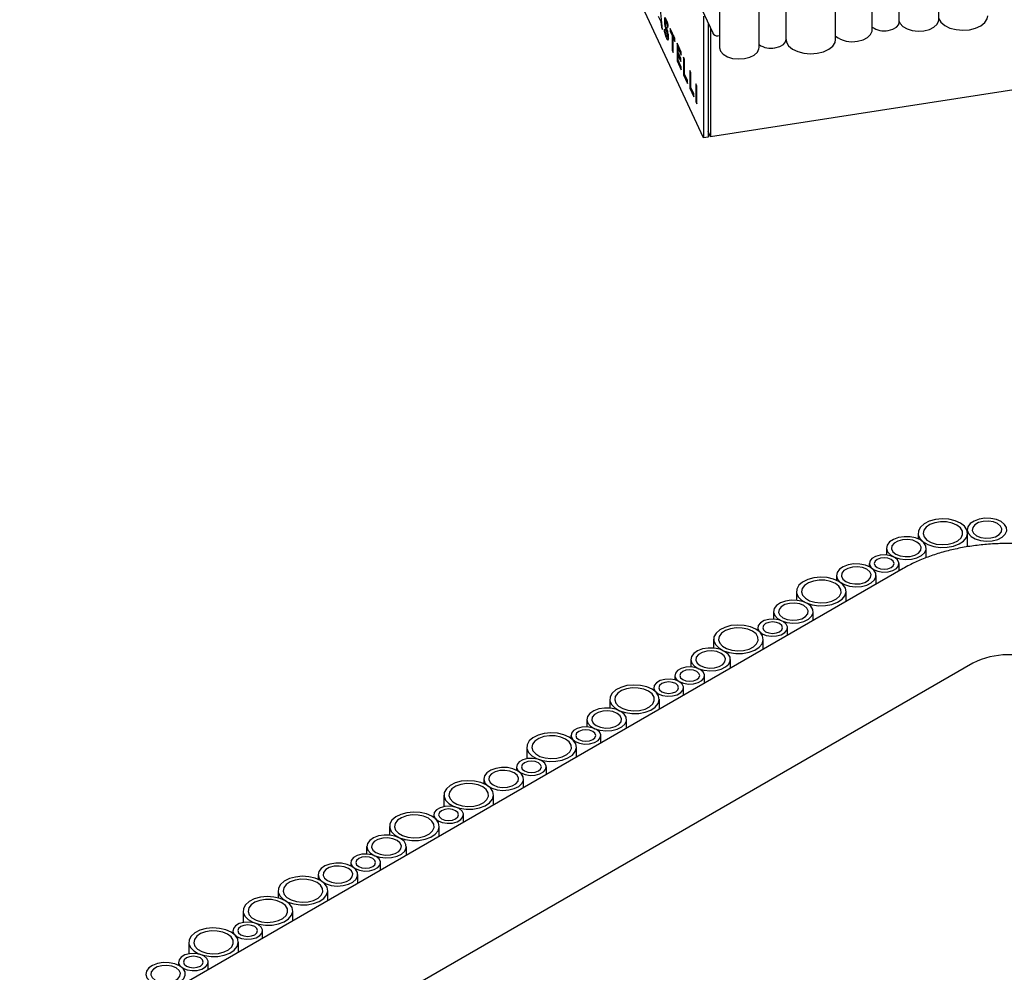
# Model space of a CAD drawing. Header units: millimetres. Extents: x -5210 to 2047, y -29 to 2841.
# Tile 15 of 28: x -1687 to -1488, y 1480 to 1672. Entities that reach past the tile are written whole.
import ezdxf

# ---------------------------------------------------------------- set-up
doc = ezdxf.new("R2010")
doc.units = ezdxf.units.MM
doc.header["$LTSCALE"] = 10

msp = doc.modelspace()

# ---------------------------------------------------------------- linework, layer by layer
for p, q in [((-1509.45, 1671.6), (-1509.45, 2357.5)), ((-1501.5, 1672.08), (-1501.5, 2357.97)), ((-1514.88, 1670.01), (-1514.88, 2355.9)), ((-1532.26, 1668.07), (-1532.26, 2353.97)), ((-1522.26, 1668.12), (-1522.26, 2354.01)), ((-1545.69, 2352.38), (-1545.69, 1666.48)), ((-1537.69, 1666.48), (-1537.69, 2352.38)), ((-1670, 1934.33), (-1547.04, 1669.42)), ((-1548.91, 1648.28), (-1667.39, 1903.54)), ((-1557.16, 1670.12), (-1557.65, 1674.8)), ((-1558.02, 1672.83), (-1557.49, 1671.7)), ((-1548.91, 1672.78), (-1548.91, 1648.28)), ((-1384.71, 1673.68), (-1547.46, 1648.5)), ((-1557.33, 1671.73), (-1557.49, 1671.7)), ((-1557.49, 1671.7), (-1557.38, 1670.6)), ((-1557.21, 1670.62), (-1557.38, 1670.6)), ((-1557.38, 1670.6), (-1557.16, 1670.12)), ((-1556.78, 1671.91), (-1556.78, 1671.9)), ((-1556.57, 1671.5), (-1556.57, 1671.51)), ((-1556.2, 1671.75), (-1556.56, 1671.7)), ((-1556.47, 1672.25), (-1556.49, 1671.95)), ((-1556.49, 1671.95), (-1556.49, 1671.94)), ((-1556.49, 1671.94), (-1556.48, 1671.71)), ((-1556.09, 1670.5), (-1555.98, 1670.76)), ((-1555.98, 1670.76), (-1555.98, 1670.78)), ((-1547.95, 1671.37), (-1547.95, 1648.43)), ((-1556.7, 1670.16), (-1556.83, 1669.95)), ((-1556.83, 1669.95), (-1556.83, 1669.93)), ((-1556.7, 1670.13), (-1556.7, 1670.16)), ((-1556.24, 1668.73), (-1555.88, 1668.78)), ((-1556.15, 1668.94), (-1556.15, 1668.93)), ((-1556.09, 1670.52), (-1556.09, 1670.5)), ((-1554.66, 1668.33), (-1555.59, 1670.33)), ((-1555.59, 1670.33), (-1555.59, 1669.71)), ((-1555.32, 1669.75), (-1555.59, 1669.71)), ((-1555.59, 1669.71), (-1555.23, 1668.94)), ((-1554.96, 1668.98), (-1555.23, 1668.94)), ((-1555.23, 1668.94), (-1555.23, 1665.97)), ((-1554.94, 1668.93), (-1554.94, 1668.5)), ((-1547.46, 1670.33), (-1547.46, 1648.5)), ((-1545.98, 1668.85), (-1545.69, 1668.89)), ((-1555.94, 1668.54), (-1555.94, 1668.55)), ((-1554.75, 1668.53), (-1555.02, 1668.49)), ((-1555.02, 1665.51), (-1555.02, 1668.49)), ((-1555.02, 1668.49), (-1554.66, 1667.72)), ((-1554.66, 1667.72), (-1554.66, 1668.33)), ((-1553.38, 1665.56), (-1554.22, 1667.39)), ((-1554.22, 1667.39), (-1554.22, 1663.8)), ((-1553.93, 1666.76), (-1553.93, 1666.36)), ((-1555.02, 1666), (-1555.23, 1665.97)), ((-1555.23, 1665.97), (-1555.02, 1665.51)), ((-1553.75, 1666.38), (-1554.01, 1666.34)), ((-1554.01, 1665.46), (-1554.01, 1666.34)), ((-1554.01, 1666.34), (-1553.38, 1664.97)), ((-1553.45, 1664.24), (-1554.01, 1665.46)), ((-1553.75, 1664.9), (-1554.01, 1664.86)), ((-1554.01, 1664.86), (-1553.45, 1663.64)), ((-1554.01, 1663.94), (-1554.01, 1664.86)), ((-1553.93, 1665.28), (-1553.93, 1664.87)), ((-1553.38, 1664.97), (-1553.38, 1665.56)), ((-1553.96, 1663.84), (-1554.22, 1663.8)), ((-1554.22, 1663.8), (-1553.37, 1661.96)), ((-1553.37, 1662.55), (-1554.01, 1663.94)), ((-1553.45, 1663.64), (-1553.45, 1664.24)), ((-1552.69, 1664.09), (-1552.9, 1664.55)), ((-1552.9, 1664.55), (-1552.9, 1660.96)), ((-1552.69, 1661.11), (-1552.69, 1664.09)), ((-1553.37, 1661.96), (-1553.37, 1662.55)), ((-1552.64, 1661), (-1552.9, 1660.96)), ((-1552.9, 1660.96), (-1552.1, 1659.23)), ((-1552.1, 1659.83), (-1552.69, 1661.11)), ((-1551.46, 1661.43), (-1551.66, 1661.88)), ((-1551.66, 1661.88), (-1551.66, 1658.29)), ((-1551.46, 1658.44), (-1551.46, 1661.43)), ((-1552.1, 1659.23), (-1552.1, 1659.83)), ((-1550.42, 1659.19), (-1550.42, 1655.6)), ((-1550.21, 1658.74), (-1550.42, 1659.19)), ((-1550.21, 1655.15), (-1550.21, 1658.74)), ((-1551.4, 1658.33), (-1551.66, 1658.29)), ((-1551.66, 1658.29), (-1550.86, 1656.56)), ((-1550.86, 1657.17), (-1551.46, 1658.44)), ((-1550.86, 1656.56), (-1550.86, 1657.17)), ((-1550.21, 1655.63), (-1550.42, 1655.6)), ((-1550.42, 1655.6), (-1550.21, 1655.15)), ((-1547.46, 1648.5), (-1547.95, 1649.54)), ((-1547.95, 1648.43), (-1548.91, 1648.28)), ((-1505.66, 1568.59), (-1505.66, 1567.47)), ((-1495.74, 1569.3), (-1495.74, 1569.12)), ((-1495.66, 1565.85), (-1495.66, 1568.59)), ((-1512.01, 1565.6), (-1512.01, 1564.2)), ((-1504.01, 1563.64), (-1504.01, 1565.6)), ((-1508.68, 1561.47), (-1855.16, 1361.45)), ((-1515.49, 1562.49), (-1515.49, 1561.83)), ((-1509.49, 1561), (-1509.49, 1562.49)), ((-1522.12, 1560.09), (-1522.12, 1559.14)), ((-1514.12, 1558.33), (-1514.12, 1560.09)), ((-1530.15, 1556.85), (-1530.15, 1555.07)), ((-1520.15, 1554.85), (-1520.15, 1556.85)), ((-1534.77, 1552.79), (-1534.77, 1551.28)), ((-1526.77, 1551.03), (-1526.77, 1552.79)), ((-1537.96, 1549.55), (-1537.96, 1549.02)), ((-1531.96, 1548.03), (-1531.96, 1549.55)), ((-1546.85, 1547.21), (-1546.85, 1545.43)), ((-1536.85, 1545.21), (-1536.85, 1547.21)), ((-1494.6, 1542.4), (-1840.8, 1342.54)), ((-1551.47, 1543.15), (-1551.47, 1541.64)), ((-1543.47, 1541.39), (-1543.47, 1543.15)), ((-1554.66, 1539.91), (-1554.66, 1539.04)), ((-1548.66, 1538.39), (-1548.66, 1539.91)), ((-1558.9, 1537.46), (-1558.9, 1536.93)), ((-1552.9, 1535.94), (-1552.9, 1537.46)), ((-1567.79, 1535.12), (-1567.79, 1533.34)), ((-1557.79, 1533.12), (-1557.79, 1535.12)), ((-1572.41, 1531.06), (-1572.41, 1529.55)), ((-1564.41, 1529.3), (-1564.41, 1531.06)), ((-1575.6, 1527.82), (-1575.6, 1527.29)), ((-1569.6, 1526.3), (-1569.6, 1527.82)), ((-1584.49, 1525.48), (-1584.49, 1523.14)), ((-1574.49, 1523.48), (-1574.49, 1525.48)), ((-1586.56, 1521.5), (-1586.56, 1520.83)), ((-1580.56, 1519.97), (-1580.56, 1521.5)), ((-1593.16, 1519.08), (-1593.16, 1518.13)), ((-1585.16, 1517.32), (-1585.16, 1519.08)), ((-1601.2, 1515.83), (-1601.2, 1513.5)), ((-1591.2, 1513.83), (-1591.2, 1515.83)), ((-1603.26, 1511.86), (-1603.26, 1511.32)), ((-1597.26, 1510.33), (-1597.26, 1511.86)), ((-1612.15, 1509.51), (-1612.15, 1507.73)), ((-1602.15, 1507.51), (-1602.15, 1509.51)), ((-1616.77, 1505.45), (-1616.77, 1503.94)), ((-1608.77, 1503.69), (-1608.77, 1505.45)), ((-1619.96, 1502.21), (-1619.96, 1501.55)), ((-1613.96, 1500.69), (-1613.96, 1502.21)), ((-1626.57, 1499.79), (-1626.57, 1498.85)), ((-1618.57, 1498.03), (-1618.57, 1499.79)), ((-1634.6, 1496.55), (-1634.6, 1495.1)), ((-1624.6, 1494.55), (-1624.6, 1496.55)), ((-1641.67, 1492.47), (-1641.67, 1490.14)), ((-1631.67, 1490.47), (-1631.67, 1492.47)), ((-1643.73, 1488.49), (-1643.73, 1487.96)), ((-1637.73, 1486.97), (-1637.73, 1488.49)), ((-1652.62, 1486.15), (-1652.62, 1483.81)), ((-1642.62, 1484.15), (-1642.62, 1486.15)), ((-1654.69, 1482.17), (-1654.69, 1481.5)), ((-1648.69, 1480.65), (-1648.69, 1482.17))]:
    msp.add_line(p, q)
at = {"flags": 128}
for points in [[(-1495.3, 1670.07), (-1494.05, 1670.38), (-1492.98, 1670.87), (-1492.19, 1671.5), (-1491.72, 1672.24), (-1491.6, 1672.86)], [(-1511.67, 1669.93), (-1510.73, 1670.18), (-1509.99, 1670.61), (-1509.55, 1671.15), (-1509.45, 1671.6)], [(-1509.45, 1671.72), (-1509.27, 1671.32), (-1508.72, 1670.71), (-1507.87, 1670.22), (-1506.82, 1669.9), (-1505.65, 1669.77), (-1504.46, 1669.85)], [(-1504.46, 1669.85), (-1503.37, 1670.13), (-1502.47, 1670.57), (-1501.83, 1671.16), (-1501.52, 1671.82), (-1501.5, 1672.08)], [(-1501.5, 1672.28), (-1501.06, 1671.56), (-1500.29, 1670.91), (-1499.25, 1670.41), (-1498, 1670.09), (-1496.66, 1669.97), (-1495.3, 1670.07)], [(-1517.85, 1667.78), (-1516.75, 1668.05), (-1515.85, 1668.5), (-1515.22, 1669.09), (-1514.91, 1669.75), (-1514.88, 1670.01)], [(-1534.49, 1666.4), (-1533.54, 1666.66), (-1532.8, 1667.08), (-1532.36, 1667.63), (-1532.26, 1668.07)], [(-1532.26, 1668.12), (-1532.17, 1667.56), (-1531.73, 1666.82), (-1530.95, 1666.17), (-1529.91, 1665.67), (-1528.67, 1665.35), (-1527.32, 1665.23), (-1525.97, 1665.33)], [(-1525.97, 1665.33), (-1524.71, 1665.63), (-1523.65, 1666.12), (-1522.85, 1666.76), (-1522.38, 1667.5), (-1522.26, 1668.12)], [(-1545.69, 1666.48), (-1545.69, 1666.39), (-1545.47, 1665.72), (-1544.91, 1665.11), (-1544.07, 1664.62), (-1543.02, 1664.3), (-1541.84, 1664.17), (-1540.66, 1664.25)], [(-1540.66, 1664.25), (-1539.57, 1664.53), (-1538.66, 1664.97), (-1538.03, 1665.56), (-1537.72, 1666.22), (-1537.69, 1666.48)], [(-1497.12, 1570.63), (-1498.21, 1571.11), (-1499.47, 1571.4), (-1500.83, 1571.48), (-1502.17, 1571.35), (-1503.4, 1571.01), (-1504.43, 1570.49), (-1505.17, 1569.83), (-1505.59, 1569.08), (-1505.63, 1568.3), (-1505.31, 1567.53), (-1504.64, 1566.85), (-1503.68, 1566.29), (-1502.49, 1565.91), (-1501.17, 1565.72), (-1499.81, 1565.75), (-1498.51, 1565.99), (-1497.37, 1566.42), (-1496.48, 1567.01), (-1495.89, 1567.72), (-1495.66, 1568.5), (-1495.8, 1569.28), (-1496.3, 1570.01), (-1497.12, 1570.63)], [(-1488.91, 1570.93), (-1489.87, 1571.34), (-1491, 1571.57), (-1492.19, 1571.6), (-1493.34, 1571.42), (-1494.35, 1571.05), (-1495.13, 1570.53), (-1495.61, 1569.9), (-1495.74, 1569.22), (-1495.52, 1568.54), (-1494.96, 1567.93), (-1494.12, 1567.44), (-1493.06, 1567.12), (-1491.89, 1566.99), (-1490.71, 1567.07), (-1489.61, 1567.35), (-1488.71, 1567.8), (-1488.08, 1568.38), (-1487.77, 1569.04), (-1487.81, 1569.73), (-1488.21, 1570.38), (-1488.91, 1570.93)], [(-1497.83, 1570.23), (-1498.79, 1570.64), (-1499.92, 1570.86), (-1501.11, 1570.89), (-1502.26, 1570.71), (-1503.27, 1570.34), (-1504.05, 1569.82), (-1504.52, 1569.19), (-1504.66, 1568.51), (-1504.43, 1567.83), (-1503.88, 1567.22), (-1503.03, 1566.74), (-1501.98, 1566.41), (-1500.81, 1566.29), (-1499.62, 1566.36), (-1498.53, 1566.64), (-1497.63, 1567.09), (-1496.99, 1567.67), (-1496.68, 1568.34), (-1496.73, 1569.02), (-1497.12, 1569.67), (-1497.83, 1570.23)], [(-1489.62, 1570.53), (-1490.47, 1570.87), (-1491.48, 1571.03), (-1492.52, 1570.97), (-1493.46, 1570.72), (-1494.2, 1570.3), (-1494.64, 1569.75), (-1494.73, 1569.15), (-1494.46, 1568.57), (-1493.86, 1568.08), (-1493.01, 1567.73), (-1492, 1567.58), (-1490.97, 1567.63), (-1490.02, 1567.88), (-1489.29, 1568.31), (-1488.84, 1568.85), (-1488.75, 1569.45), (-1489.02, 1570.03), (-1489.62, 1570.53)], [(-1505.18, 1567.23), (-1506.14, 1567.64), (-1507.27, 1567.87), (-1508.46, 1567.89), (-1509.61, 1567.71), (-1510.62, 1567.35), (-1511.4, 1566.83), (-1511.88, 1566.2), (-1512.01, 1565.51), (-1511.79, 1564.84), (-1511.23, 1564.23), (-1510.39, 1563.74), (-1509.33, 1563.42), (-1508.16, 1563.29), (-1506.98, 1563.37), (-1505.88, 1563.64), (-1504.98, 1564.09), (-1504.35, 1564.67), (-1504.04, 1565.34), (-1504.08, 1566.03), (-1504.48, 1566.68), (-1505.18, 1567.23)], [(-1505.89, 1566.82), (-1506.74, 1567.17), (-1507.75, 1567.32), (-1508.79, 1567.27), (-1509.73, 1567.02), (-1510.47, 1566.59), (-1510.91, 1566.05), (-1511, 1565.45), (-1510.73, 1564.87), (-1510.13, 1564.37), (-1509.28, 1564.03), (-1508.27, 1563.87), (-1507.24, 1563.93), (-1506.29, 1564.18), (-1505.55, 1564.6), (-1505.11, 1565.15), (-1505.02, 1565.75), (-1505.29, 1566.33), (-1505.89, 1566.82)], [(-1510.36, 1563.71), (-1511.22, 1564.06), (-1512.22, 1564.22), (-1513.26, 1564.16), (-1514.21, 1563.91), (-1514.94, 1563.48), (-1515.38, 1562.94), (-1515.47, 1562.34), (-1515.2, 1561.76), (-1514.61, 1561.27), (-1513.75, 1560.92), (-1512.75, 1560.76), (-1511.71, 1560.82), (-1510.76, 1561.07), (-1510.03, 1561.5), (-1509.59, 1562.04), (-1509.5, 1562.64), (-1509.77, 1563.22), (-1510.36, 1563.71)], [(-1511.07, 1563.31), (-1511.72, 1563.56), (-1512.49, 1563.64), (-1513.25, 1563.56), (-1513.9, 1563.31), (-1514.33, 1562.93), (-1514.49, 1562.49), (-1514.33, 1562.05), (-1513.9, 1561.67), (-1513.25, 1561.42), (-1512.49, 1561.34), (-1511.72, 1561.42), (-1511.07, 1561.67), (-1510.64, 1562.05), (-1510.49, 1562.49), (-1510.64, 1562.93), (-1511.07, 1563.31)], [(-1515.29, 1561.72), (-1516.25, 1562.13), (-1517.37, 1562.36), (-1518.57, 1562.39), (-1519.72, 1562.21), (-1520.73, 1561.84), (-1521.51, 1561.32), (-1521.98, 1560.69), (-1522.12, 1560), (-1521.89, 1559.33), (-1521.34, 1558.72), (-1520.49, 1558.23), (-1519.44, 1557.91), (-1518.27, 1557.78), (-1517.08, 1557.86), (-1515.99, 1558.14), (-1515.09, 1558.58), (-1514.45, 1559.17), (-1514.14, 1559.83), (-1514.19, 1560.52), (-1514.58, 1561.17), (-1515.29, 1561.72)], [(-1516, 1561.32), (-1516.85, 1561.66), (-1517.86, 1561.82), (-1518.89, 1561.76), (-1519.84, 1561.51), (-1520.58, 1561.08), (-1521.02, 1560.54), (-1521.11, 1559.94), (-1520.84, 1559.36), (-1520.24, 1558.87), (-1519.39, 1558.52), (-1518.38, 1558.37), (-1517.34, 1558.42), (-1516.4, 1558.67), (-1515.66, 1559.1), (-1515.22, 1559.64), (-1515.13, 1560.24), (-1515.4, 1560.82), (-1516, 1561.32)], [(-1521.61, 1558.89), (-1522.7, 1559.36), (-1523.97, 1559.65), (-1525.32, 1559.73), (-1526.66, 1559.6), (-1527.89, 1559.26), (-1528.92, 1558.75), (-1529.67, 1558.09), (-1530.08, 1557.34), (-1530.12, 1556.55), (-1529.8, 1555.79), (-1529.13, 1555.1), (-1528.17, 1554.55), (-1526.98, 1554.16), (-1525.66, 1553.98), (-1524.3, 1554), (-1523, 1554.24), (-1521.86, 1554.67), (-1520.97, 1555.27), (-1520.38, 1555.97), (-1520.15, 1556.75), (-1520.29, 1557.53), (-1520.79, 1558.26), (-1521.61, 1558.89)], [(-1522.32, 1558.48), (-1523.28, 1558.89), (-1524.41, 1559.12), (-1525.6, 1559.14), (-1526.75, 1558.96), (-1527.76, 1558.6), (-1528.54, 1558.08), (-1529.01, 1557.45), (-1529.15, 1556.76), (-1528.93, 1556.09), (-1528.37, 1555.48), (-1527.53, 1554.99), (-1526.47, 1554.67), (-1525.3, 1554.54), (-1524.11, 1554.62), (-1523.02, 1554.89), (-1522.12, 1555.34), (-1521.48, 1555.92), (-1521.18, 1556.59), (-1521.22, 1557.28), (-1521.61, 1557.93), (-1522.32, 1558.48)], [(-1527.94, 1554.42), (-1528.9, 1554.83), (-1530.02, 1555.06), (-1531.22, 1555.08), (-1532.37, 1554.91), (-1533.38, 1554.54), (-1534.15, 1554.02), (-1534.63, 1553.39), (-1534.76, 1552.7), (-1534.54, 1552.03), (-1533.99, 1551.42), (-1533.14, 1550.93), (-1532.09, 1550.61), (-1530.92, 1550.48), (-1529.73, 1550.56), (-1528.64, 1550.83), (-1527.74, 1551.28), (-1527.1, 1551.87), (-1526.79, 1552.53), (-1526.84, 1553.22), (-1527.23, 1553.87), (-1527.94, 1554.42)], [(-1528.65, 1554.01), (-1529.5, 1554.36), (-1530.51, 1554.51), (-1531.54, 1554.46), (-1532.49, 1554.21), (-1533.22, 1553.78), (-1533.67, 1553.24), (-1533.76, 1552.64), (-1533.49, 1552.06), (-1532.89, 1551.56), (-1532.04, 1551.22), (-1531.03, 1551.06), (-1529.99, 1551.12), (-1529.05, 1551.37), (-1528.31, 1551.8), (-1527.87, 1552.34), (-1527.78, 1552.94), (-1528.05, 1553.52), (-1528.65, 1554.01)], [(-1538.32, 1549.25), (-1539.4, 1549.72), (-1540.67, 1550.01), (-1542.02, 1550.09), (-1543.36, 1549.96), (-1544.59, 1549.62), (-1545.62, 1549.1), (-1546.37, 1548.45), (-1546.78, 1547.7), (-1546.82, 1546.91), (-1546.5, 1546.15), (-1545.83, 1545.46), (-1544.87, 1544.91), (-1543.69, 1544.52), (-1542.36, 1544.34), (-1541, 1544.36), (-1539.7, 1544.6), (-1538.56, 1545.03), (-1537.67, 1545.62), (-1537.09, 1546.33), (-1536.85, 1547.11), (-1536.99, 1547.89), (-1537.49, 1548.62), (-1538.32, 1549.25)], [(-1532.84, 1550.78), (-1533.69, 1551.12), (-1534.7, 1551.28), (-1535.74, 1551.23), (-1536.68, 1550.97), (-1537.42, 1550.55), (-1537.86, 1550), (-1537.95, 1549.4), (-1537.68, 1548.82), (-1537.08, 1548.33), (-1536.23, 1547.98), (-1535.22, 1547.83), (-1534.18, 1547.88), (-1533.24, 1548.13), (-1532.5, 1548.56), (-1532.06, 1549.1), (-1531.97, 1549.7), (-1532.24, 1550.28), (-1532.84, 1550.78)], [(-1533.55, 1550.37), (-1534.19, 1550.62), (-1534.96, 1550.71), (-1535.72, 1550.62), (-1536.37, 1550.37), (-1536.81, 1549.99), (-1536.96, 1549.55), (-1536.81, 1549.11), (-1536.37, 1548.74), (-1535.72, 1548.49), (-1534.96, 1548.4), (-1534.19, 1548.49), (-1533.55, 1548.74), (-1533.11, 1549.11), (-1532.96, 1549.55), (-1533.11, 1549.99), (-1533.55, 1550.37)], [(-1539.02, 1548.84), (-1539.98, 1549.25), (-1541.11, 1549.48), (-1542.3, 1549.5), (-1543.45, 1549.32), (-1544.46, 1548.96), (-1545.24, 1548.44), (-1545.71, 1547.8), (-1545.85, 1547.12), (-1545.63, 1546.44), (-1545.07, 1545.84), (-1544.23, 1545.35), (-1543.17, 1545.03), (-1542, 1544.9), (-1540.82, 1544.98), (-1539.72, 1545.25), (-1538.82, 1545.7), (-1538.18, 1546.28), (-1537.88, 1546.95), (-1537.92, 1547.64), (-1538.31, 1548.29), (-1539.02, 1548.84)], [(-1544.64, 1544.78), (-1545.6, 1545.19), (-1546.72, 1545.42), (-1547.92, 1545.44), (-1549.07, 1545.26), (-1550.08, 1544.9), (-1550.86, 1544.38), (-1551.33, 1543.75), (-1551.47, 1543.06), (-1551.24, 1542.39), (-1550.69, 1541.78), (-1549.84, 1541.29), (-1548.79, 1540.97), (-1547.62, 1540.84), (-1546.43, 1540.92), (-1545.34, 1541.19), (-1544.44, 1541.64), (-1543.8, 1542.22), (-1543.49, 1542.89), (-1543.54, 1543.58), (-1543.93, 1544.23), (-1544.64, 1544.78)], [(-1545.35, 1544.37), (-1546.2, 1544.72), (-1547.21, 1544.87), (-1548.24, 1544.82), (-1549.19, 1544.57), (-1549.93, 1544.14), (-1550.37, 1543.6), (-1550.46, 1543), (-1550.19, 1542.42), (-1549.59, 1541.92), (-1548.74, 1541.58), (-1547.73, 1541.42), (-1546.69, 1541.47), (-1545.75, 1541.73), (-1545.01, 1542.15), (-1544.57, 1542.7), (-1544.48, 1543.3), (-1544.75, 1543.88), (-1545.35, 1544.37)], [(-1549.54, 1541.14), (-1550.39, 1541.48), (-1551.4, 1541.64), (-1552.44, 1541.58), (-1553.38, 1541.33), (-1554.12, 1540.9), (-1554.56, 1540.36), (-1554.65, 1539.76), (-1554.38, 1539.18), (-1553.78, 1538.69), (-1552.93, 1538.34), (-1551.92, 1538.19), (-1550.88, 1538.24), (-1549.94, 1538.49), (-1549.2, 1538.92), (-1548.76, 1539.46), (-1548.67, 1540.06), (-1548.94, 1540.64), (-1549.54, 1541.14)], [(-1550.25, 1540.73), (-1550.89, 1540.98), (-1551.66, 1541.07), (-1552.43, 1540.98), (-1553.07, 1540.73), (-1553.51, 1540.35), (-1553.66, 1539.91), (-1553.51, 1539.47), (-1553.07, 1539.09), (-1552.43, 1538.84), (-1551.66, 1538.76), (-1550.89, 1538.84), (-1550.25, 1539.09), (-1549.81, 1539.47), (-1549.66, 1539.91), (-1549.81, 1540.35), (-1550.25, 1540.73)], [(-1559.26, 1537.16), (-1560.34, 1537.63), (-1561.61, 1537.92), (-1562.96, 1538), (-1564.31, 1537.87), (-1565.54, 1537.53), (-1566.56, 1537.01), (-1567.31, 1536.36), (-1567.72, 1535.61), (-1567.77, 1534.82), (-1567.45, 1534.06), (-1566.78, 1533.37), (-1565.82, 1532.82), (-1564.63, 1532.43), (-1563.31, 1532.25), (-1561.94, 1532.27), (-1560.65, 1532.51), (-1559.51, 1532.94), (-1558.61, 1533.53), (-1558.03, 1534.24), (-1557.8, 1535.02), (-1557.94, 1535.8), (-1558.44, 1536.53), (-1559.26, 1537.16)], [(-1553.78, 1538.69), (-1554.63, 1539.03), (-1555.64, 1539.19), (-1556.68, 1539.13), (-1557.62, 1538.88), (-1558.36, 1538.46), (-1558.8, 1537.91), (-1558.89, 1537.31), (-1558.62, 1536.73), (-1558.02, 1536.24), (-1557.17, 1535.89), (-1556.16, 1535.74), (-1555.13, 1535.79), (-1554.18, 1536.04), (-1553.45, 1536.47), (-1553, 1537.01), (-1552.91, 1537.61), (-1553.18, 1538.19), (-1553.78, 1538.69)], [(-1554.49, 1538.28), (-1555.14, 1538.53), (-1555.9, 1538.62), (-1556.67, 1538.53), (-1557.32, 1538.28), (-1557.75, 1537.9), (-1557.9, 1537.46), (-1557.75, 1537.02), (-1557.32, 1536.65), (-1556.67, 1536.4), (-1555.9, 1536.31), (-1555.14, 1536.4), (-1554.49, 1536.65), (-1554.05, 1537.02), (-1553.9, 1537.46), (-1554.05, 1537.9), (-1554.49, 1538.28)], [(-1559.97, 1536.75), (-1560.93, 1537.16), (-1562.05, 1537.39), (-1563.24, 1537.41), (-1564.39, 1537.23), (-1565.4, 1536.87), (-1566.18, 1536.35), (-1566.66, 1535.71), (-1566.79, 1535.03), (-1566.57, 1534.35), (-1566.01, 1533.75), (-1565.17, 1533.26), (-1564.12, 1532.94), (-1562.94, 1532.81), (-1561.76, 1532.89), (-1560.67, 1533.16), (-1559.76, 1533.61), (-1559.13, 1534.19), (-1558.82, 1534.86), (-1558.86, 1535.55), (-1559.26, 1536.2), (-1559.97, 1536.75)], [(-1565.58, 1532.69), (-1566.54, 1533.1), (-1567.67, 1533.33), (-1568.86, 1533.35), (-1570.01, 1533.17), (-1571.02, 1532.81), (-1571.8, 1532.29), (-1572.28, 1531.65), (-1572.41, 1530.97), (-1572.19, 1530.29), (-1571.63, 1529.69), (-1570.79, 1529.2), (-1569.73, 1528.88), (-1568.56, 1528.75), (-1567.38, 1528.83), (-1566.28, 1529.1), (-1565.38, 1529.55), (-1564.75, 1530.13), (-1564.44, 1530.8), (-1564.48, 1531.49), (-1564.88, 1532.14), (-1565.58, 1532.69)], [(-1566.29, 1532.28), (-1567.14, 1532.63), (-1568.15, 1532.78), (-1569.19, 1532.73), (-1570.13, 1532.48), (-1570.87, 1532.05), (-1571.31, 1531.51), (-1571.4, 1530.91), (-1571.13, 1530.33), (-1570.53, 1529.83), (-1569.68, 1529.49), (-1568.67, 1529.33), (-1567.64, 1529.38), (-1566.69, 1529.64), (-1565.95, 1530.06), (-1565.51, 1530.61), (-1565.42, 1531.21), (-1565.69, 1531.79), (-1566.29, 1532.28)], [(-1575.96, 1527.52), (-1577.04, 1527.99), (-1578.31, 1528.28), (-1579.67, 1528.36), (-1581.01, 1528.23), (-1582.24, 1527.89), (-1583.26, 1527.37), (-1584.01, 1526.72), (-1584.42, 1525.97), (-1584.47, 1525.18), (-1584.15, 1524.42), (-1583.48, 1523.73), (-1582.52, 1523.18), (-1581.33, 1522.79), (-1580.01, 1522.6), (-1578.65, 1522.63), (-1577.35, 1522.87), (-1576.21, 1523.3), (-1575.31, 1523.89), (-1574.73, 1524.6), (-1574.5, 1525.38), (-1574.64, 1526.16), (-1575.14, 1526.89), (-1575.96, 1527.52)], [(-1576.67, 1527.11), (-1577.63, 1527.52), (-1578.75, 1527.74), (-1579.94, 1527.77), (-1581.09, 1527.59), (-1582.1, 1527.23), (-1582.88, 1526.7), (-1583.36, 1526.07), (-1583.49, 1525.39), (-1583.27, 1524.71), (-1582.71, 1524.1), (-1581.87, 1523.62), (-1580.82, 1523.3), (-1579.64, 1523.17), (-1578.46, 1523.24), (-1577.37, 1523.52), (-1576.46, 1523.97), (-1575.83, 1524.55), (-1575.52, 1525.22), (-1575.56, 1525.9), (-1575.96, 1526.55), (-1576.67, 1527.11)], [(-1570.48, 1529.05), (-1571.34, 1529.39), (-1572.34, 1529.55), (-1573.38, 1529.49), (-1574.32, 1529.24), (-1575.06, 1528.81), (-1575.5, 1528.27), (-1575.59, 1527.67), (-1575.32, 1527.09), (-1574.72, 1526.6), (-1573.87, 1526.25), (-1572.86, 1526.1), (-1571.83, 1526.15), (-1570.88, 1526.4), (-1570.15, 1526.83), (-1569.71, 1527.37), (-1569.61, 1527.97), (-1569.88, 1528.55), (-1570.48, 1529.05)], [(-1571.19, 1528.64), (-1571.84, 1528.89), (-1572.6, 1528.98), (-1573.37, 1528.89), (-1574.02, 1528.64), (-1574.45, 1528.26), (-1574.6, 1527.82), (-1574.45, 1527.38), (-1574.02, 1527), (-1573.37, 1526.75), (-1572.6, 1526.67), (-1571.84, 1526.75), (-1571.19, 1527), (-1570.76, 1527.38), (-1570.6, 1527.82), (-1570.76, 1528.26), (-1571.19, 1528.64)], [(-1581.44, 1522.72), (-1582.29, 1523.07), (-1583.3, 1523.22), (-1584.33, 1523.17), (-1585.28, 1522.92), (-1586.02, 1522.49), (-1586.46, 1521.95), (-1586.55, 1521.35), (-1586.28, 1520.77), (-1585.68, 1520.27), (-1584.83, 1519.93), (-1583.82, 1519.77), (-1582.78, 1519.82), (-1581.84, 1520.08), (-1581.1, 1520.5), (-1580.66, 1521.05), (-1580.57, 1521.65), (-1580.84, 1522.23), (-1581.44, 1522.72)], [(-1582.14, 1522.31), (-1582.79, 1522.56), (-1583.56, 1522.65), (-1584.32, 1522.56), (-1584.97, 1522.31), (-1585.41, 1521.94), (-1585.56, 1521.5), (-1585.41, 1521.06), (-1584.97, 1520.68), (-1584.32, 1520.43), (-1583.56, 1520.34), (-1582.79, 1520.43), (-1582.14, 1520.68), (-1581.71, 1521.06), (-1581.56, 1521.5), (-1581.71, 1521.94), (-1582.14, 1522.31)], [(-1586.34, 1520.71), (-1587.29, 1521.12), (-1588.42, 1521.35), (-1589.61, 1521.37), (-1590.76, 1521.19), (-1591.77, 1520.83), (-1592.55, 1520.31), (-1593.03, 1519.67), (-1593.16, 1518.99), (-1592.94, 1518.31), (-1592.38, 1517.71), (-1591.54, 1517.22), (-1590.49, 1516.9), (-1589.31, 1516.77), (-1588.13, 1516.85), (-1587.04, 1517.12), (-1586.13, 1517.57), (-1585.5, 1518.15), (-1585.19, 1518.82), (-1585.23, 1519.51), (-1585.63, 1520.16), (-1586.34, 1520.71)], [(-1587.04, 1520.3), (-1587.9, 1520.65), (-1588.9, 1520.8), (-1589.94, 1520.75), (-1590.88, 1520.5), (-1591.62, 1520.07), (-1592.06, 1519.53), (-1592.15, 1518.93), (-1591.88, 1518.35), (-1591.29, 1517.85), (-1590.43, 1517.51), (-1589.43, 1517.35), (-1588.39, 1517.4), (-1587.44, 1517.66), (-1586.71, 1518.08), (-1586.27, 1518.63), (-1586.18, 1519.23), (-1586.45, 1519.81), (-1587.04, 1520.3)], [(-1592.66, 1517.88), (-1593.75, 1518.35), (-1595.01, 1518.64), (-1596.37, 1518.72), (-1597.71, 1518.59), (-1598.94, 1518.25), (-1599.96, 1517.73), (-1600.71, 1517.07), (-1601.12, 1516.32), (-1601.17, 1515.54), (-1600.85, 1514.78), (-1600.18, 1514.09), (-1599.22, 1513.53), (-1598.03, 1513.15), (-1596.71, 1512.96), (-1595.35, 1512.99), (-1594.05, 1513.23), (-1592.91, 1513.66), (-1592.01, 1514.25), (-1591.43, 1514.96), (-1591.2, 1515.74), (-1591.34, 1516.52), (-1591.84, 1517.25), (-1592.66, 1517.88)], [(-1593.37, 1517.47), (-1594.33, 1517.88), (-1595.45, 1518.1), (-1596.64, 1518.13), (-1597.8, 1517.95), (-1598.8, 1517.58), (-1599.58, 1517.06), (-1600.06, 1516.43), (-1600.19, 1515.75), (-1599.97, 1515.07), (-1599.41, 1514.46), (-1598.57, 1513.98), (-1597.52, 1513.65), (-1596.35, 1513.53), (-1595.16, 1513.6), (-1594.07, 1513.88), (-1593.16, 1514.33), (-1592.53, 1514.91), (-1592.22, 1515.58), (-1592.27, 1516.26), (-1592.66, 1516.91), (-1593.37, 1517.47)], [(-1603.61, 1511.55), (-1604.7, 1512.03), (-1605.97, 1512.31), (-1607.32, 1512.4), (-1608.66, 1512.26), (-1609.89, 1511.92), (-1610.92, 1511.41), (-1611.67, 1510.75), (-1612.08, 1510), (-1612.12, 1509.22), (-1611.8, 1508.45), (-1611.13, 1507.77), (-1610.17, 1507.21), (-1608.98, 1506.83), (-1607.66, 1506.64), (-1606.3, 1506.67), (-1605, 1506.9), (-1603.86, 1507.33), (-1602.97, 1507.93), (-1602.38, 1508.64), (-1602.15, 1509.41), (-1602.29, 1510.19), (-1602.79, 1510.93), (-1603.61, 1511.55)], [(-1598.14, 1513.08), (-1598.99, 1513.43), (-1600, 1513.58), (-1601.04, 1513.53), (-1601.98, 1513.27), (-1602.72, 1512.85), (-1603.16, 1512.3), (-1603.25, 1511.71), (-1602.98, 1511.12), (-1602.38, 1510.63), (-1601.53, 1510.29), (-1600.52, 1510.13), (-1599.48, 1510.18), (-1598.54, 1510.44), (-1597.8, 1510.86), (-1597.36, 1511.41), (-1597.27, 1512.01), (-1597.54, 1512.59), (-1598.14, 1513.08)], [(-1598.84, 1512.67), (-1599.49, 1512.92), (-1600.26, 1513.01), (-1601.02, 1512.92), (-1601.67, 1512.67), (-1602.11, 1512.3), (-1602.26, 1511.86), (-1602.11, 1511.41), (-1601.67, 1511.04), (-1601.02, 1510.79), (-1600.26, 1510.7), (-1599.49, 1510.79), (-1598.84, 1511.04), (-1598.41, 1511.41), (-1598.26, 1511.86), (-1598.41, 1512.3), (-1598.84, 1512.67)], [(-1604.32, 1511.14), (-1605.28, 1511.55), (-1606.41, 1511.78), (-1607.6, 1511.81), (-1608.75, 1511.63), (-1609.76, 1511.26), (-1610.54, 1510.74), (-1611.01, 1510.11), (-1611.15, 1509.42), (-1610.93, 1508.75), (-1610.37, 1508.14), (-1609.53, 1507.65), (-1608.47, 1507.33), (-1607.3, 1507.2), (-1606.11, 1507.28), (-1605.02, 1507.56), (-1604.12, 1508), (-1603.48, 1508.59), (-1603.18, 1509.25), (-1603.22, 1509.94), (-1603.61, 1510.59), (-1604.32, 1511.14)], [(-1609.94, 1507.08), (-1610.9, 1507.49), (-1612.02, 1507.72), (-1613.22, 1507.75), (-1614.37, 1507.57), (-1615.38, 1507.2), (-1616.15, 1506.68), (-1616.63, 1506.05), (-1616.76, 1505.36), (-1616.54, 1504.69), (-1615.99, 1504.08), (-1615.14, 1503.59), (-1614.09, 1503.27), (-1612.92, 1503.14), (-1611.73, 1503.22), (-1610.64, 1503.5), (-1609.74, 1503.94), (-1609.1, 1504.53), (-1608.79, 1505.19), (-1608.84, 1505.88), (-1609.23, 1506.53), (-1609.94, 1507.08)], [(-1610.65, 1506.68), (-1611.5, 1507.02), (-1612.51, 1507.18), (-1613.54, 1507.12), (-1614.49, 1506.87), (-1615.23, 1506.44), (-1615.67, 1505.9), (-1615.76, 1505.3), (-1615.49, 1504.72), (-1614.89, 1504.23), (-1614.04, 1503.88), (-1613.03, 1503.73), (-1611.99, 1503.78), (-1611.05, 1504.03), (-1610.31, 1504.46), (-1609.87, 1505), (-1609.78, 1505.6), (-1610.05, 1506.18), (-1610.65, 1506.68)], [(-1614.84, 1503.44), (-1615.69, 1503.78), (-1616.7, 1503.94), (-1617.74, 1503.89), (-1618.68, 1503.63), (-1619.42, 1503.21), (-1619.86, 1502.66), (-1619.95, 1502.06), (-1619.68, 1501.48), (-1619.08, 1500.99), (-1618.23, 1500.65), (-1617.22, 1500.49), (-1616.18, 1500.54), (-1615.24, 1500.8), (-1614.5, 1501.22), (-1614.06, 1501.77), (-1613.97, 1502.37), (-1614.24, 1502.95), (-1614.84, 1503.44)], [(-1619.74, 1501.43), (-1620.7, 1501.84), (-1621.82, 1502.06), (-1623.01, 1502.09), (-1624.17, 1501.91), (-1625.17, 1501.55), (-1625.95, 1501.02), (-1626.43, 1500.39), (-1626.56, 1499.71), (-1626.34, 1499.03), (-1625.78, 1498.42), (-1624.94, 1497.94), (-1623.89, 1497.62), (-1622.72, 1497.49), (-1621.53, 1497.56), (-1620.44, 1497.84), (-1619.53, 1498.29), (-1618.9, 1498.87), (-1618.59, 1499.54), (-1618.64, 1500.22), (-1619.03, 1500.87), (-1619.74, 1501.43)], [(-1615.55, 1503.03), (-1616.19, 1503.28), (-1616.96, 1503.37), (-1617.72, 1503.28), (-1618.37, 1503.03), (-1618.81, 1502.66), (-1618.96, 1502.21), (-1618.81, 1501.77), (-1618.37, 1501.4), (-1617.72, 1501.15), (-1616.96, 1501.06), (-1616.19, 1501.15), (-1615.55, 1501.4), (-1615.11, 1501.77), (-1614.96, 1502.21), (-1615.11, 1502.66), (-1615.55, 1503.03)], [(-1620.44, 1501.02), (-1621.3, 1501.36), (-1622.3, 1501.52), (-1623.34, 1501.47), (-1624.29, 1501.21), (-1625.02, 1500.79), (-1625.46, 1500.24), (-1625.55, 1499.64), (-1625.28, 1499.06), (-1624.69, 1498.57), (-1623.83, 1498.23), (-1622.83, 1498.07), (-1621.79, 1498.12), (-1620.84, 1498.38), (-1620.11, 1498.8), (-1619.67, 1499.35), (-1619.58, 1499.95), (-1619.85, 1500.53), (-1620.44, 1501.02)], [(-1626.06, 1498.59), (-1627.15, 1499.07), (-1628.41, 1499.36), (-1629.77, 1499.44), (-1631.11, 1499.3), (-1632.34, 1498.97), (-1633.37, 1498.45), (-1634.11, 1497.79), (-1634.52, 1497.04), (-1634.57, 1496.26), (-1634.25, 1495.49), (-1633.58, 1494.81), (-1632.62, 1494.25), (-1631.43, 1493.87), (-1630.11, 1493.68), (-1628.75, 1493.71), (-1627.45, 1493.95), (-1626.31, 1494.38), (-1625.42, 1494.97), (-1624.83, 1495.68), (-1624.6, 1496.45), (-1624.74, 1497.24), (-1625.24, 1497.97), (-1626.06, 1498.59)], [(-1626.77, 1498.18), (-1627.73, 1498.59), (-1628.85, 1498.82), (-1630.05, 1498.85), (-1631.2, 1498.67), (-1632.21, 1498.3), (-1632.98, 1497.78), (-1633.46, 1497.15), (-1633.59, 1496.47), (-1633.37, 1495.79), (-1632.82, 1495.18), (-1631.97, 1494.69), (-1630.92, 1494.37), (-1629.75, 1494.24), (-1628.56, 1494.32), (-1627.47, 1494.6), (-1626.57, 1495.05), (-1625.93, 1495.63), (-1625.62, 1496.29), (-1625.67, 1496.98), (-1626.06, 1497.63), (-1626.77, 1498.18)], [(-1633.13, 1494.51), (-1634.22, 1494.99), (-1635.48, 1495.27), (-1636.84, 1495.35), (-1638.18, 1495.22), (-1639.41, 1494.88), (-1640.44, 1494.37), (-1641.18, 1493.71), (-1641.6, 1492.96), (-1641.64, 1492.17), (-1641.32, 1491.41), (-1640.65, 1490.73), (-1639.69, 1490.17), (-1638.5, 1489.78), (-1637.18, 1489.6), (-1635.82, 1489.63), (-1634.52, 1489.86), (-1633.38, 1490.29), (-1632.49, 1490.89), (-1631.9, 1491.6), (-1631.67, 1492.37), (-1631.81, 1493.15), (-1632.31, 1493.88), (-1633.13, 1494.51)], [(-1633.84, 1494.1), (-1634.8, 1494.51), (-1635.92, 1494.74), (-1637.12, 1494.76), (-1638.27, 1494.59), (-1639.28, 1494.22), (-1640.06, 1493.7), (-1640.53, 1493.07), (-1640.67, 1492.38), (-1640.44, 1491.71), (-1639.89, 1491.1), (-1639.04, 1490.61), (-1637.99, 1490.29), (-1636.82, 1490.16), (-1635.63, 1490.24), (-1634.54, 1490.51), (-1633.64, 1490.96), (-1633, 1491.55), (-1632.69, 1492.21), (-1632.74, 1492.9), (-1633.13, 1493.55), (-1633.84, 1494.1)], [(-1638.61, 1489.72), (-1639.46, 1490.06), (-1640.47, 1490.22), (-1641.51, 1490.16), (-1642.45, 1489.91), (-1643.19, 1489.48), (-1643.63, 1488.94), (-1643.72, 1488.34), (-1643.45, 1487.76), (-1642.85, 1487.27), (-1642, 1486.92), (-1640.99, 1486.77), (-1639.95, 1486.82), (-1639.01, 1487.07), (-1638.27, 1487.5), (-1637.83, 1488.04), (-1637.74, 1488.64), (-1638.01, 1489.22), (-1638.61, 1489.72)], [(-1644.09, 1488.19), (-1645.17, 1488.66), (-1646.44, 1488.95), (-1647.79, 1489.03), (-1649.14, 1488.9), (-1650.36, 1488.56), (-1651.39, 1488.04), (-1652.14, 1487.39), (-1652.55, 1486.64), (-1652.6, 1485.85), (-1652.27, 1485.09), (-1651.61, 1484.4), (-1650.64, 1483.85), (-1649.46, 1483.46), (-1648.13, 1483.27), (-1646.77, 1483.3), (-1645.48, 1483.54), (-1644.34, 1483.97), (-1643.44, 1484.56), (-1642.86, 1485.27), (-1642.63, 1486.05), (-1642.76, 1486.83), (-1643.26, 1487.56), (-1644.09, 1488.19)], [(-1644.79, 1487.78), (-1645.75, 1488.19), (-1646.88, 1488.42), (-1648.07, 1488.44), (-1649.22, 1488.26), (-1650.23, 1487.9), (-1651.01, 1487.37), (-1651.49, 1486.74), (-1651.62, 1486.06), (-1651.4, 1485.38), (-1650.84, 1484.77), (-1650, 1484.29), (-1648.94, 1483.97), (-1647.77, 1483.84), (-1646.59, 1483.92), (-1645.49, 1484.19), (-1644.59, 1484.64), (-1643.96, 1485.22), (-1643.65, 1485.89), (-1643.69, 1486.58), (-1644.09, 1487.23), (-1644.79, 1487.78)], [(-1639.32, 1489.31), (-1639.97, 1489.56), (-1640.73, 1489.65), (-1641.5, 1489.56), (-1642.15, 1489.31), (-1642.58, 1488.93), (-1642.73, 1488.49), (-1642.58, 1488.05), (-1642.15, 1487.68), (-1641.5, 1487.42), (-1640.73, 1487.34), (-1639.97, 1487.42), (-1639.32, 1487.68), (-1638.88, 1488.05), (-1638.73, 1488.49), (-1638.88, 1488.93), (-1639.32, 1489.31)], [(-1649.56, 1483.39), (-1650.42, 1483.74), (-1651.42, 1483.89), (-1652.46, 1483.84), (-1653.41, 1483.59), (-1654.14, 1483.16), (-1654.58, 1482.62), (-1654.67, 1482.02), (-1654.4, 1481.44), (-1653.81, 1480.94), (-1652.95, 1480.6), (-1651.95, 1480.44), (-1650.91, 1480.49), (-1649.96, 1480.75), (-1649.23, 1481.17), (-1648.79, 1481.72), (-1648.7, 1482.32), (-1648.97, 1482.9), (-1649.56, 1483.39)], [(-1650.27, 1482.98), (-1650.92, 1483.23), (-1651.69, 1483.32), (-1652.45, 1483.23), (-1653.1, 1482.98), (-1653.53, 1482.61), (-1653.69, 1482.17), (-1653.53, 1481.73), (-1653.1, 1481.35), (-1652.45, 1481.1), (-1651.69, 1481.01), (-1650.92, 1481.1), (-1650.27, 1481.35), (-1649.84, 1481.73), (-1649.69, 1482.17), (-1649.84, 1482.61), (-1650.27, 1482.98)], [(-1654.46, 1481.38), (-1655.42, 1481.79), (-1656.55, 1482.02), (-1657.74, 1482.04), (-1658.89, 1481.86), (-1659.9, 1481.5), (-1660.68, 1480.98), (-1661.16, 1480.35), (-1661.29, 1479.66), (-1661.07, 1478.99), (-1660.51, 1478.38), (-1659.67, 1477.89), (-1658.61, 1477.57), (-1657.44, 1477.44), (-1656.26, 1477.52), (-1655.16, 1477.79), (-1654.26, 1478.24), (-1653.63, 1478.82), (-1653.32, 1479.49), (-1653.36, 1480.18), (-1653.76, 1480.83), (-1654.46, 1481.38)], [(-1655.17, 1480.97), (-1656.02, 1481.32), (-1657.03, 1481.47), (-1658.07, 1481.42), (-1659.01, 1481.17), (-1659.75, 1480.74), (-1660.19, 1480.2), (-1660.28, 1479.6), (-1660.01, 1479.02), (-1659.41, 1478.52), (-1658.56, 1478.18), (-1657.55, 1478.02), (-1656.52, 1478.08), (-1655.57, 1478.33), (-1654.83, 1478.75), (-1654.39, 1479.3), (-1654.3, 1479.9), (-1654.57, 1480.48), (-1655.17, 1480.97)]]:
    msp.add_lwpolyline(points, dxfattribs=at)
for centre, radius, start, end in [((-1512.49, 1674.06), 4.21, 235.4949, 281.2705), ((-1546.14, 1669.84), 1, 204.8985, 278.793), ((-1518.96, 1673.13), 5.47, 232.8266, 281.7473), ((-1535.31, 1670.53), 4.21, 235.4949, 281.2705), ((-1487.67, 1529.02), 15.06, 62.6097, 117.3903)]:
    msp.add_arc(centre, radius, start, end)
for points, knots in [([(-1555.98, 1670.78), (-1556.02, 1670.96), (-1556.1, 1671.31), (-1556.24, 1671.76), (-1556.4, 1672.14), (-1556.55, 1672.41), (-1556.68, 1672.47), (-1556.77, 1672.31), (-1556.78, 1672.04), (-1556.78, 1671.91)], [0, 0, 0, 0, 0.14607, 0.288768, 0.437756, 0.595145, 0.734148, 0.864472, 1, 1, 1, 1]), ([(-1556.78, 1671.9), (-1556.78, 1671.78), (-1556.78, 1671.57), (-1556.73, 1671.2), (-1556.62, 1670.63), (-1556.49, 1670.27), (-1556.4, 1670)], [0, 0, 0, 0, 0.187253, 0.347653, 0.509467, 1, 1, 1, 1]), ([(-1556.57, 1671.51), (-1556.57, 1671.57), (-1556.57, 1671.67), (-1556.52, 1671.72), (-1556.47, 1671.67), (-1556.37, 1671.49), (-1556.23, 1671.12), (-1556.14, 1670.73), (-1556.09, 1670.52)], [0, 0, 0, 0, 0.094389, 0.189365, 0.297691, 0.425898, 0.693171, 1, 1, 1, 1]), ([(-1556.31, 1670.4), (-1556.36, 1670.54), (-1556.43, 1670.76), (-1556.53, 1671.07), (-1556.57, 1671.33), (-1556.57, 1671.45), (-1556.57, 1671.5)], [0, 0, 0, 0, 0.4294113, 0.7007161, 0.8502874, 1, 1, 1, 1]), ([(-1556.83, 1669.93), (-1556.77, 1669.7), (-1556.67, 1669.22), (-1556.48, 1668.61), (-1556.26, 1668.12), (-1556.07, 1667.92), (-1555.96, 1668.12), (-1555.95, 1668.4), (-1555.94, 1668.54)], [0, 0, 0, 0, 0.175907, 0.348495, 0.545236, 0.748325, 0.87034, 1, 1, 1, 1]), ([(-1556.15, 1668.93), (-1556.16, 1668.87), (-1556.16, 1668.76), (-1556.21, 1668.72), (-1556.27, 1668.77), (-1556.35, 1668.92), (-1556.46, 1669.17), (-1556.58, 1669.58), (-1556.66, 1669.94), (-1556.7, 1670.13)], [0, 0, 0, 0, 0.0886, 0.17759, 0.280375, 0.403924, 0.546395, 0.759288, 1, 1, 1, 1]), ([(-1556.4, 1670), (-1556.36, 1669.87), (-1556.28, 1669.64), (-1556.19, 1669.33), (-1556.16, 1669.09), (-1556.15, 1668.99), (-1556.15, 1668.94)], [0, 0, 0, 0, 0.449096, 0.717679, 0.86088, 1, 1, 1, 1]), ([(-1555.94, 1668.55), (-1555.95, 1668.7), (-1555.96, 1669), (-1556.05, 1669.51), (-1556.17, 1669.97), (-1556.26, 1670.24), (-1556.31, 1670.4)], [0, 0, 0, 0, 0.24404, 0.48145, 0.709781, 1, 1, 1, 1]), ([(-1556.2, 1668.73), (-1556.2, 1668.72), (-1556.13, 1668.49), (-1556.05, 1668.35), (-1555.97, 1668.21)], [0, 0, 0, 0, 0.04375, 1, 1, 1, 1]), ([(-1466.67, 1561.47), (-1467.06, 1561.69), (-1468.2, 1562.33), (-1470.25, 1563.28), (-1472.86, 1564.25), (-1475.62, 1565.06), (-1478.51, 1565.7), (-1481.49, 1566.16), (-1484.54, 1566.44), (-1487.61, 1566.54), (-1490.69, 1566.45), (-1493.74, 1566.18), (-1496.72, 1565.72), (-1499.61, 1565.09), (-1502.38, 1564.28), (-1504.99, 1563.32), (-1507.08, 1562.36), (-1508.26, 1561.71), (-1508.68, 1561.47)], [0, 0, 0, 0, 0.035022, 0.10138, 0.167712, 0.233997, 0.300236, 0.366436, 0.432607, 0.498762, 0.564915, 0.631078, 0.697261, 0.76348, 0.829748, 0.896078, 0.962478, 1, 1, 1, 1])]:
    msp.add_open_spline(points, degree=3, knots=knots)

doc.saveas('drawing.dxf')
